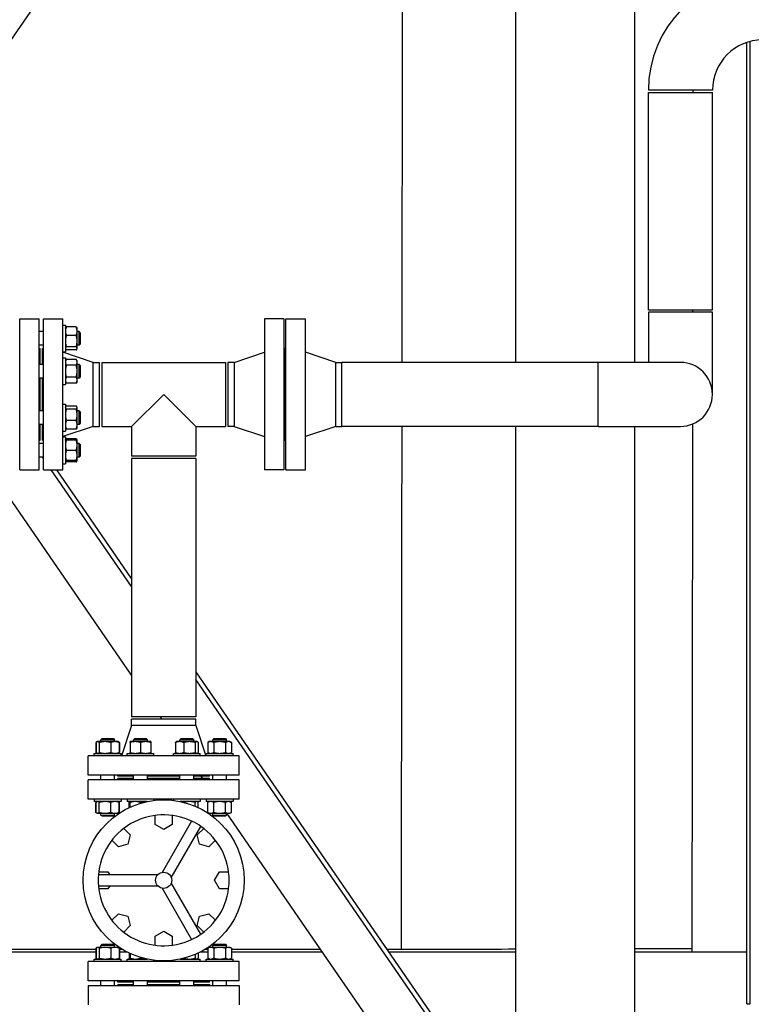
# Model space of a CAD drawing. Header units: inches. Extents: x 24 to 1128, y -94 to 748.
# Tile 11 of 256: x 177 to 217, y 157 to 211. Entities that reach past the tile are written whole.
import ezdxf

# ---------------------------------------------------------------- set-up
doc = ezdxf.new("R2010")
doc.units = ezdxf.units.IN
doc.header["$LTSCALE"] = 32
doc.header["$MEASUREMENT"] = 0
doc.layers.add('Dimension (ANSI)', color=7, linetype='Continuous', lineweight=25)
doc.layers.add('Visible (ANSI)', color=7, linetype='Continuous', lineweight=30)
doc.styles.add('Note Text (ANSI)', font='tahoma.ttf')
doc.dimstyles.new('Architectural (ANSI)', dxfattribs={"dimscale": 32, "dimtxt": 0.125, "dimasz": 0.098425, "dimexe": 0.125, "dimexo": 0.0625, "dimgap": 0.031496, "dimtad": 0, "dimtih": 1, "dimtoh": 1, "dimdec": 4, "dimrnd": 1e-08, "dimzin": 3, "dimdsep": 46, "dimlunit": 4, "dimtxsty": 'Note Text (ANSI)', "dimcen": 0.09, "dimdle": 0.393701, "dimclrd": 256, "dimclre": 256, "dimclrt": 256, "dimadec": 0, "dimazin": 3, "dimtfac": 0.96, "dimtofl": 0, "dimtmove": 0, "dimatfit": 3, "dimfxl": 1, "dimfrac": 2, "dimtolj": 1, "dimtzin": 12, "dimlwd": -1, "dimlwe": -1, "dimarcsym": 0})

# ---------------------------------------------------------------- blocks, each defined once
blk = doc.blocks.new('*D14')
at = {"layer": 'Defpoints', "color": 0, "transparency": 16777216}
for p in [(140.234, 417.109), (59.604, 127.539), (233.983, 127.539)]:
    blk.add_point(p, dxfattribs=at)
at = {"layer": 'Dimension (ANSI)', "transparency": 16777216}
for p, q in [((138.234, 417.109), (55.604, 417.109)), ((59.604, 413.959), (59.604, 254.102)), ((59.604, 130.689), (59.604, 247.035)), ((231.983, 127.539), (55.604, 127.539))]:
    blk.add_line(p, q, dxfattribs=at)
for points in [[(59.079, 413.959), (60.129, 413.959), (59.604, 417.109)], [(59.079, 130.689), (60.129, 130.689), (59.604, 127.539)]]:
    blk.add_solid(points, dxfattribs=at)
at = {"layer": 'Dimension (ANSI)', "transparency": 16777216, "insert": (46.299, 253.094), "char_height": 4, "attachment_point": 1, "style": 'Note Text (ANSI)'}
blk.add_mtext('\\A1;24\'-1 9/16"', dxfattribs=at)

msp = doc.modelspace()

# ---------------------------------------------------------------- linework, layer by layer
at = {"layer": 'Visible (ANSI)'}
for p, q in [((204.23402, 191.80762), (204.23402, 283.93862)), ((210.73402, 191.80762), (210.73402, 283.93862)), ((172.54756, 203.48262), (203.33222, 248.18005)), ((216.85802, 156.75112), (216.85802, 209.29571)), ((217.04552, 156.75112), (217.04552, 209.3513)), ((214.98302, 206.68862), (211.48302, 206.68862)), ((211.48302, 194.68262), (211.48302, 206.56362)), ((211.48302, 206.56362), (214.98302, 206.56362)), ((214.98302, 194.68262), (214.98302, 206.56362)), ((211.48302, 194.68262), (214.98302, 194.68262)), ((214.98302, 194.55762), (211.48302, 194.55762)), ((211.48302, 194.55762), (211.48302, 191.80762)), ((214.98302, 190.05762), (214.98302, 194.55762)), ((177.11802, 194.18262), (178.17802, 194.18262)), ((177.11802, 185.93262), (177.11802, 194.18262)), ((178.17802, 185.93262), (178.17802, 194.18262)), ((178.42302, 194.18262), (179.48302, 194.18262)), ((178.42302, 185.93262), (178.42302, 194.18262)), ((179.48302, 185.93262), (179.48302, 194.18262)), ((179.48302, 193.85017), (179.61702, 193.85017)), ((179.61702, 193.85017), (179.61702, 192.38117)), ((191.55302, 194.18262), (190.49302, 194.18262)), ((190.49302, 194.18262), (190.49302, 185.93262)), ((191.55302, 194.18262), (191.55302, 185.93262)), ((191.67302, 194.18262), (192.73302, 194.18262)), ((191.67302, 185.93262), (191.67302, 194.18262)), ((192.73302, 185.93262), (192.73302, 194.18262)), ((178.42302, 193.49067), (178.17802, 193.49067)), ((179.61702, 193.67817), (179.62848, 193.69801)), ((180.20778, 193.74305), (179.66726, 193.74305)), ((180.20778, 193.28377), (179.66726, 193.28377)), ((180.25802, 193.67817), (180.24656, 193.69801)), ((180.25802, 193.51341), (180.25802, 193.67817)), ((180.25802, 192.97008), (180.25802, 193.51341)), ((180.36302, 193.49067), (180.25802, 193.49067)), ((180.42552, 193.42817), (180.36302, 193.49067)), ((180.36302, 192.74067), (180.36302, 193.49067)), ((180.42552, 193.42817), (180.42552, 192.80317)), ((178.42302, 192.74067), (178.17802, 192.74067)), ((180.25802, 192.57233), (180.25802, 192.97008)), ((180.36302, 192.74067), (180.25802, 192.74067)), ((180.42552, 192.80317), (180.36302, 192.74067)), ((178.17802, 192.55762), (178.23802, 192.55762)), ((178.23802, 191.69931), (178.23802, 192.55762)), ((178.36302, 192.55762), (178.42302, 192.55762)), ((178.36302, 191.69931), (178.36302, 192.55762)), ((179.48302, 192.38117), (179.61702, 192.38117)), ((181.14302, 191.80762), (179.48302, 192.36762)), ((179.61702, 192.55317), (179.62848, 192.53332)), ((180.20778, 192.65639), (179.66726, 192.65639)), ((180.20778, 192.48828), (179.66726, 192.48828)), ((180.25802, 192.55317), (180.24656, 192.53332)), ((180.25802, 192.55317), (180.25802, 192.57233)), ((188.83302, 191.80762), (190.49302, 192.36762)), ((191.61302, 192.55762), (191.55302, 192.55762)), ((191.61302, 192.55762), (191.67302, 192.55762)), ((191.61302, 187.55762), (191.61302, 192.55762)), ((191.61302, 192.55762), (191.61302, 187.55762)), ((194.39302, 191.80762), (192.73302, 192.36762)), ((178.42302, 191.69931), (178.17802, 191.69931)), ((179.48302, 192.05881), (179.61702, 192.05881)), ((179.61702, 192.05881), (179.61702, 190.58981)), ((179.61702, 191.88681), (179.66726, 191.97383)), ((180.20778, 191.97383), (179.66726, 191.97383)), ((180.20778, 191.64907), (179.66726, 191.64907)), ((180.25802, 191.88681), (180.20778, 191.97383)), ((180.25802, 191.81145), (180.25802, 191.88681)), ((180.25802, 191.32431), (180.25802, 191.81145)), ((180.36302, 191.69931), (180.25802, 191.69931)), ((180.42552, 191.63681), (180.36302, 191.69931)), ((180.36302, 190.94931), (180.36302, 191.69931)), ((180.42552, 191.63681), (180.42552, 191.01181)), ((181.14302, 191.80762), (181.48302, 191.80762)), ((181.14302, 188.30762), (181.14302, 191.80762)), ((181.48302, 188.30762), (181.48302, 191.80762)), ((181.60802, 191.80762), (188.36802, 191.80762)), ((181.60802, 191.80762), (181.60802, 188.30762)), ((188.36802, 191.80762), (188.36802, 188.30762)), ((188.83302, 191.80762), (188.49302, 191.80762)), ((188.49302, 191.80762), (188.49302, 188.30762)), ((188.83302, 191.80762), (188.83302, 188.30762)), ((194.39302, 191.80762), (194.73302, 191.80762)), ((194.39302, 188.30762), (194.39302, 191.80762)), ((194.73302, 188.30762), (194.73302, 191.80762)), ((208.73302, 191.80762), (194.73302, 191.80762)), ((194.73302, 188.30762), (194.73302, 191.80762)), ((208.73302, 188.30762), (208.73302, 191.80762)), ((213.23302, 191.80762), (208.73302, 191.80762)), ((208.73302, 188.30762), (208.73302, 191.80762)), ((180.25802, 190.83717), (180.25802, 191.32431)), ((178.42302, 190.94931), (178.17802, 190.94931)), ((178.23802, 189.16594), (178.23802, 190.94931)), ((178.36302, 189.16594), (178.36302, 190.94931)), ((179.48302, 190.58981), (179.61702, 190.58981)), ((179.61702, 190.76181), (179.66726, 190.67479)), ((180.20778, 190.99955), (179.66726, 190.99955)), ((180.20778, 190.67479), (179.66726, 190.67479)), ((180.25802, 190.76181), (180.20778, 190.67479)), ((180.36302, 190.94931), (180.25802, 190.94931)), ((180.25802, 190.76181), (180.25802, 190.83717)), ((180.42552, 191.01181), (180.36302, 190.94931)), ((184.98802, 190.05762), (183.23802, 188.30762)), ((186.73802, 188.30762), (184.98802, 190.05762)), ((179.48302, 189.52544), (179.61702, 189.52544)), ((179.61702, 189.52544), (179.61702, 188.05644)), ((178.42302, 189.16594), (178.17802, 189.16594)), ((179.61702, 189.35344), (179.62848, 189.37329)), ((180.20778, 189.41833), (179.66726, 189.41833)), ((180.20778, 189.25022), (179.66726, 189.25022)), ((180.25802, 189.35344), (180.24656, 189.37329)), ((180.25802, 189.33428), (180.25802, 189.35344)), ((180.25802, 188.93653), (180.25802, 189.33428)), ((180.36302, 189.16594), (180.25802, 189.16594)), ((180.25802, 188.39319), (180.25802, 188.93653)), ((180.42552, 189.10344), (180.36302, 189.16594)), ((180.36302, 188.41594), (180.36302, 189.16594)), ((180.42552, 189.10344), (180.42552, 188.47844)), ((178.42302, 188.41594), (178.17802, 188.41594)), ((178.23802, 187.55762), (178.23802, 188.41594)), ((178.36302, 187.55762), (178.36302, 188.41594)), ((180.20778, 188.62283), (179.66726, 188.62283)), ((180.36302, 188.41594), (180.25802, 188.41594)), ((180.25802, 188.22844), (180.25802, 188.39319)), ((180.42552, 188.47844), (180.36302, 188.41594)), ((181.14302, 188.30762), (179.48302, 187.74762)), ((179.48302, 188.05644), (179.61702, 188.05644)), ((179.61702, 188.22844), (179.62848, 188.2086)), ((180.20778, 188.16356), (179.66726, 188.16356)), ((180.25802, 188.22844), (180.24656, 188.2086)), ((181.14302, 188.30762), (181.48302, 188.30762)), ((181.60802, 188.30762), (183.23802, 188.30762)), ((183.23802, 188.30762), (183.23802, 186.67762)), ((186.73802, 188.30762), (186.73802, 186.67762)), ((186.73802, 188.30762), (188.36802, 188.30762)), ((188.83302, 188.30762), (188.49302, 188.30762)), ((188.83302, 188.30762), (190.49302, 187.74762)), ((194.39302, 188.30762), (192.73302, 187.74762)), ((194.39302, 188.30762), (194.73302, 188.30762)), ((208.73302, 188.30762), (194.73302, 188.30762)), ((204.23402, 130.00112), (204.23402, 188.30762)), ((208.73302, 188.30762), (213.23302, 188.30762)), ((210.73402, 130.00112), (210.73402, 188.30762)), ((183.23802, 174.70878), (174.21744, 187.80611)), ((178.17802, 187.55762), (178.23802, 187.55762)), ((178.42302, 187.37458), (178.17802, 187.37458)), ((178.36302, 187.55762), (178.42302, 187.55762)), ((179.48302, 187.73408), (179.61702, 187.73408)), ((179.61702, 187.73408), (179.61702, 186.26508)), ((179.61702, 187.56208), (179.62848, 187.58193)), ((180.20778, 187.62697), (179.66726, 187.62697)), ((180.20778, 187.56208), (179.66726, 187.56208)), ((180.25802, 187.56208), (180.24656, 187.58193)), ((180.25802, 187.28083), (180.25802, 187.56208)), ((180.36302, 187.37458), (180.25802, 187.37458)), ((180.42552, 187.31208), (180.36302, 187.37458)), ((180.36302, 186.62458), (180.36302, 187.37458)), ((180.42552, 187.31208), (180.42552, 186.68708)), ((191.61302, 187.55762), (191.55302, 187.55762)), ((191.61302, 187.55762), (191.67302, 187.55762)), ((180.20778, 186.99958), (179.66726, 186.99958)), ((180.25802, 186.71833), (180.25802, 187.28083)), ((178.42302, 186.62458), (178.17802, 186.62458)), ((178.42302, 186.54808), (178.37033, 186.62458)), ((179.48302, 186.26508), (179.61702, 186.26508)), ((179.61702, 186.43708), (179.62848, 186.41724)), ((180.20778, 186.43708), (179.66726, 186.43708)), ((180.20778, 186.3722), (179.66726, 186.3722)), ((180.25802, 186.43708), (180.24656, 186.41724)), ((180.25802, 186.43708), (180.25802, 186.71833)), ((180.36302, 186.62458), (180.25802, 186.62458)), ((180.42552, 186.68708), (180.36302, 186.62458)), ((186.73802, 186.67762), (183.23802, 186.67762)), ((183.23802, 186.55262), (183.23802, 172.42762)), ((186.73802, 186.55262), (183.23802, 186.55262)), ((186.73802, 186.55262), (186.73802, 172.42762)), ((177.11802, 185.93262), (178.17802, 185.93262)), ((178.42302, 185.93262), (179.48302, 185.93262)), ((183.23802, 179.55699), (178.8469, 185.93262)), ((183.23802, 179.99774), (179.15046, 185.93262)), ((191.55302, 185.93262), (190.49302, 185.93262)), ((191.67302, 185.93262), (192.73302, 185.93262)), ((204.23402, 149.51284), (186.73802, 174.91596)), ((204.23402, 149.0721), (186.73802, 174.47521)), ((186.73802, 172.42762), (183.23802, 172.42762)), ((183.23802, 171.96262), (183.23802, 172.30262)), ((186.73802, 172.30262), (183.23802, 172.30262)), ((184.89522, 172.30262), (184.80913, 172.42762)), ((186.73802, 171.96262), (186.73802, 172.30262)), ((183.23802, 171.96262), (182.67802, 170.30262)), ((186.73802, 171.96262), (183.23802, 171.96262)), ((186.73802, 171.96262), (187.29802, 170.30262)), ((181.61748, 171.24512), (181.55498, 171.18262)), ((182.30498, 171.18262), (181.55498, 171.18262)), ((181.55498, 171.07762), (181.55498, 171.18262)), ((181.61748, 171.24512), (182.24248, 171.24512)), ((182.24248, 171.24512), (182.30498, 171.18262)), ((182.30498, 171.07762), (182.30498, 171.18262)), ((183.40884, 171.24512), (183.34634, 171.18262)), ((184.09634, 171.18262), (183.34634, 171.18262)), ((183.34634, 171.07762), (183.34634, 171.18262)), ((183.40884, 171.24512), (184.03384, 171.24512)), ((184.03384, 171.24512), (184.09634, 171.18262)), ((184.09634, 171.07762), (184.09634, 171.18262)), ((185.9422, 171.24512), (185.8797, 171.18262)), ((186.6297, 171.18262), (185.8797, 171.18262)), ((185.8797, 171.07762), (185.8797, 171.18262)), ((185.9422, 171.24512), (186.5672, 171.24512)), ((186.5672, 171.24512), (186.6297, 171.18262)), ((186.6297, 171.07762), (186.6297, 171.18262)), ((187.73356, 171.24512), (187.67106, 171.18262)), ((188.42106, 171.18262), (187.67106, 171.18262)), ((187.67106, 171.07762), (187.67106, 171.18262)), ((187.73356, 171.24512), (188.35856, 171.24512)), ((188.35856, 171.24512), (188.42106, 171.18262)), ((188.42106, 171.07762), (188.42106, 171.18262)), ((181.34764, 171.06617), (181.28046, 171.02738)), ((181.28046, 171.02738), (181.28046, 170.48687)), ((181.30259, 171.02738), (181.30259, 170.48687)), ((181.36748, 171.07762), (181.34764, 171.06617)), ((181.38664, 171.07762), (181.36748, 171.07762)), ((181.78439, 171.07762), (181.38664, 171.07762)), ((181.4707, 171.02738), (181.4707, 170.48687)), ((182.32773, 171.07762), (181.78439, 171.07762)), ((182.09809, 171.02738), (182.09809, 170.48687)), ((182.49248, 171.07762), (182.32773, 171.07762)), ((182.49248, 171.07762), (182.51232, 171.06617)), ((182.51232, 171.06617), (182.5795, 171.02738)), ((182.55737, 171.02738), (182.55737, 170.48687)), ((182.5795, 171.02738), (182.5795, 170.48687)), ((183.44009, 171.07762), (183.15884, 171.07762)), ((183.15884, 171.02738), (183.15884, 170.48687)), ((184.00259, 171.07762), (183.44009, 171.07762)), ((183.72134, 171.02738), (183.72134, 170.48687)), ((184.28384, 171.07762), (184.00259, 171.07762)), ((184.28384, 171.02738), (184.28384, 170.48687)), ((185.62731, 171.02738), (185.62731, 170.48687)), ((185.6922, 171.07762), (185.67236, 171.06617)), ((185.85695, 171.07762), (185.6922, 171.07762)), ((186.40029, 171.07762), (185.85695, 171.07762)), ((186.08659, 171.02738), (186.08659, 170.48687)), ((186.79803, 171.07762), (186.40029, 171.07762)), ((186.71398, 171.02738), (186.71398, 170.48687)), ((186.8172, 171.07762), (186.79803, 171.07762)), ((186.8172, 171.07762), (186.83704, 171.06617)), ((186.88209, 171.02738), (186.88209, 170.48687)), ((187.48356, 171.07762), (187.39654, 171.02738)), ((187.39654, 171.02738), (187.39654, 170.48687)), ((187.55892, 171.07762), (187.48356, 171.07762)), ((188.04606, 171.07762), (187.55892, 171.07762)), ((187.7213, 171.02738), (187.7213, 170.48687)), ((188.5332, 171.07762), (188.04606, 171.07762)), ((188.37082, 171.02738), (188.37082, 170.48687)), ((188.60856, 171.07762), (188.5332, 171.07762)), ((188.60856, 171.07762), (188.69558, 171.02738)), ((188.69558, 171.02738), (188.69558, 170.48687)), ((180.86302, 169.24262), (180.86302, 170.30262)), ((189.11302, 170.30262), (180.86302, 170.30262)), ((181.19548, 170.30262), (181.19548, 170.43662)), ((181.19548, 170.43662), (182.66448, 170.43662)), ((181.34764, 170.44808), (181.28046, 170.48687)), ((181.36748, 170.43662), (181.34764, 170.44808)), ((182.49248, 170.43662), (182.51232, 170.44808)), ((182.51232, 170.44808), (182.5795, 170.48687)), ((182.66448, 170.30262), (182.66448, 170.43662)), ((182.98684, 170.30262), (182.98684, 170.43662)), ((182.98684, 170.43662), (184.45584, 170.43662)), ((184.45584, 170.30262), (184.45584, 170.43662)), ((185.5202, 170.30262), (185.5202, 170.43662)), ((185.5202, 170.43662), (186.9892, 170.43662)), ((185.6922, 170.43662), (185.67236, 170.44808)), ((186.8172, 170.43662), (186.83704, 170.44808)), ((186.9892, 170.30262), (186.9892, 170.43662)), ((187.31156, 170.30262), (187.31156, 170.43662)), ((187.31156, 170.43662), (188.78056, 170.43662)), ((187.48356, 170.43662), (187.39654, 170.48687)), ((188.60856, 170.43662), (188.69558, 170.48687)), ((188.78056, 170.30262), (188.78056, 170.43662)), ((189.11302, 169.24262), (189.11302, 170.30262)), ((189.11302, 169.24262), (180.86302, 169.24262)), ((180.86302, 167.93762), (180.86302, 168.99762)), ((189.11302, 168.99762), (180.86302, 168.99762)), ((181.55498, 168.99762), (181.55498, 169.24262)), ((182.30498, 168.99762), (182.30498, 169.24262)), ((182.48802, 169.18262), (182.48802, 169.24262)), ((183.34634, 169.18262), (182.48802, 169.18262)), ((182.48802, 168.99762), (182.48802, 169.05762)), ((183.34634, 169.05762), (182.48802, 169.05762)), ((183.34634, 168.99762), (183.34634, 169.24262)), ((184.09634, 168.99762), (184.09634, 169.24262)), ((185.8797, 169.18262), (184.09634, 169.18262)), ((185.8797, 169.05762), (184.09634, 169.05762)), ((185.8797, 168.99762), (185.8797, 169.24262)), ((186.6297, 168.99762), (186.6297, 169.24262)), ((187.48802, 169.18262), (186.6297, 169.18262)), ((187.48802, 169.05762), (186.6297, 169.05762)), ((187.13016, 169.05762), (187.04407, 169.18262)), ((187.48802, 169.18262), (187.48802, 169.24262)), ((187.48802, 168.99762), (187.48802, 169.05762)), ((187.67106, 168.99762), (187.67106, 169.24262)), ((188.42106, 168.99762), (188.42106, 169.24262)), ((189.11302, 167.93762), (189.11302, 168.99762)), ((189.11302, 167.93762), (180.86302, 167.93762)), ((181.19548, 167.93762), (181.19548, 167.80362)), ((182.66448, 167.93762), (182.66448, 167.80362)), ((182.98684, 167.93762), (182.98684, 167.80362)), ((184.45584, 167.93762), (184.45584, 167.86532)), ((185.5202, 167.93762), (185.5202, 167.86532)), ((186.9892, 167.93762), (186.9892, 167.80362)), ((187.31156, 167.93762), (187.31156, 167.80362)), ((188.78056, 167.93762), (188.78056, 167.80362)), ((182.66448, 167.80362), (181.19548, 167.80362)), ((181.34764, 167.79217), (181.28046, 167.75338)), ((181.28046, 167.21287), (181.28046, 167.75338)), ((181.30259, 167.21287), (181.30259, 167.75338)), ((181.36748, 167.80362), (181.34764, 167.79217)), ((181.4707, 167.21287), (181.4707, 167.75338)), ((182.09809, 167.21287), (182.09809, 167.75338)), ((182.49248, 167.80362), (182.51232, 167.79217)), ((182.51232, 167.79217), (182.5795, 167.75338)), ((182.55737, 167.21287), (182.55737, 167.75338)), ((182.5795, 167.21287), (182.5795, 167.75338)), ((184.08338, 167.80362), (182.98684, 167.80362)), ((183.09395, 167.46909), (183.09395, 167.75338)), ((183.15884, 167.80362), (183.13899, 167.79217)), ((183.15884, 167.49939), (183.15884, 167.75338)), ((183.72134, 167.71135), (183.72134, 167.75338)), ((186.9892, 167.80362), (185.89265, 167.80362)), ((186.71398, 167.54498), (186.71398, 167.75338)), ((186.8172, 167.80362), (186.83704, 167.79217)), ((186.88209, 167.46909), (186.88209, 167.75338)), ((188.78056, 167.80362), (187.31156, 167.80362)), ((187.48356, 167.80362), (187.39654, 167.75338)), ((187.39654, 167.21287), (187.39654, 167.75338)), ((187.7213, 167.21287), (187.7213, 167.75338)), ((188.37082, 167.21287), (188.37082, 167.75338)), ((188.60856, 167.80362), (188.69558, 167.75338)), ((188.69558, 167.21287), (188.69558, 167.75338)), ((181.34764, 167.17408), (181.28046, 167.21287)), ((181.36748, 167.16262), (181.34764, 167.17408)), ((181.36748, 167.16262), (181.38664, 167.16262)), ((181.38664, 167.16262), (181.78439, 167.16262)), ((181.55498, 167.05762), (181.55498, 167.16262)), ((181.61748, 166.99512), (181.55498, 167.05762)), ((181.55498, 167.05762), (182.30498, 167.05762)), ((182.24248, 166.99512), (181.61748, 166.99512)), ((181.78439, 167.16262), (182.32773, 167.16262)), ((182.24248, 166.99512), (182.30498, 167.05762)), ((182.30498, 167.05762), (182.30498, 167.16262)), ((182.32773, 167.16262), (182.49248, 167.16262)), ((182.49248, 167.16262), (182.51232, 167.17408)), ((182.51232, 167.17408), (182.5795, 167.21287)), ((184.53076, 166.54362), (184.53076, 167.04724)), ((185.44528, 167.04724), (185.44528, 166.54362)), ((187.48356, 167.16262), (187.39654, 167.21287)), ((187.48356, 167.16262), (187.55892, 167.16262)), ((187.55892, 167.16262), (188.04606, 167.16262)), ((187.67106, 167.05762), (187.67106, 167.16262)), ((187.73356, 166.99512), (187.67106, 167.05762)), ((187.67106, 167.05762), (188.42106, 167.05762)), ((188.35856, 166.99512), (187.73356, 166.99512)), ((188.04606, 167.16262), (188.5332, 167.16262)), ((188.35856, 166.99512), (188.42106, 167.05762)), ((188.42106, 167.05762), (188.42106, 167.16262)), ((204.23402, 144.22388), (188.43531, 167.16262)), ((188.5332, 167.16262), (188.60856, 167.16262)), ((188.60856, 167.16262), (188.69558, 167.21287)), ((182.80139, 166.33092), (183.1575, 165.9748)), ((184.98802, 166.27962), (184.53076, 166.54362)), ((186.51744, 166.73332), (184.89796, 163.92831)), ((185.44528, 166.54362), (184.98802, 166.27962)), ((185.40603, 163.63498), (187.02551, 166.43999)), ((186.81853, 165.9748), (187.17465, 166.33092)), ((183.1575, 165.9748), (183.02085, 165.4648)), ((186.95519, 165.4648), (186.81853, 165.9748)), ((182.51084, 165.32814), (182.15473, 165.68425)), ((183.02085, 165.4648), (182.51084, 165.32814)), ((187.4652, 165.32814), (186.95519, 165.4648)), ((187.82131, 165.68425), (187.4652, 165.32814)), ((184.66006, 163.79096), (181.42111, 163.79096)), ((181.4384, 163.95489), (181.94202, 163.95489)), ((181.94202, 163.95489), (182.03666, 163.79096)), ((187.77002, 163.49762), (188.03402, 163.95489)), ((188.03402, 163.95489), (188.53764, 163.95489)), ((181.42111, 163.20429), (184.66006, 163.20429)), ((182.03666, 163.20429), (181.94202, 163.04036)), ((187.02551, 160.55526), (185.40603, 163.36027)), ((188.03402, 163.04036), (187.77002, 163.49762)), ((181.94202, 163.04036), (181.4384, 163.04036)), ((184.89796, 163.06694), (186.51744, 160.26193)), ((188.53764, 163.04036), (188.03402, 163.04036)), ((182.15473, 161.311), (182.51084, 161.66711)), ((182.51084, 161.66711), (183.02085, 161.53045)), ((183.02085, 161.53045), (183.1575, 161.02044)), ((186.81853, 161.02044), (186.95519, 161.53045)), ((186.95519, 161.53045), (187.4652, 161.66711)), ((187.4652, 161.66711), (187.82131, 161.311)), ((183.1575, 161.02044), (182.80139, 160.66433)), ((187.17465, 160.66433), (186.81853, 161.02044)), ((184.53076, 160.45162), (184.98802, 160.71562)), ((184.53076, 159.94801), (184.53076, 160.45162)), ((184.98802, 160.71562), (185.44528, 160.45162)), ((185.44528, 160.45162), (185.44528, 159.94801)), ((181.61748, 160.00012), (181.55498, 159.93762)), ((182.30498, 159.93762), (181.55498, 159.93762)), ((181.55498, 159.83262), (181.55498, 159.93762)), ((181.61748, 160.00012), (182.24248, 160.00012)), ((182.24248, 160.00012), (182.30498, 159.93762)), ((182.30498, 159.83262), (182.30498, 159.93762)), ((187.73356, 160.00012), (187.67106, 159.93762)), ((188.42106, 159.93762), (187.67106, 159.93762)), ((187.67106, 159.83262), (187.67106, 159.93762)), ((187.73356, 160.00012), (188.35856, 160.00012)), ((188.35856, 160.00012), (188.42106, 159.93762)), ((188.42106, 159.83262), (188.42106, 159.93762)), ((181.28046, 159.71012), (173.26327, 159.71012)), ((181.28046, 159.56362), (173.26327, 159.56362)), ((181.34764, 159.82117), (181.28046, 159.78238)), ((181.28046, 159.78238), (181.28046, 159.24187)), ((181.30259, 159.78238), (181.30259, 159.24187)), ((181.36748, 159.83262), (181.34764, 159.82117)), ((181.38664, 159.83262), (181.36748, 159.83262)), ((181.78439, 159.83262), (181.38664, 159.83262)), ((181.4707, 159.78238), (181.4707, 159.24187)), ((182.32773, 159.83262), (181.78439, 159.83262)), ((182.09809, 159.78238), (182.09809, 159.24187)), ((182.49248, 159.83262), (182.32773, 159.83262)), ((182.49248, 159.83262), (182.51232, 159.82117)), ((182.51232, 159.82117), (182.5795, 159.78238)), ((182.55737, 159.78238), (182.55737, 159.24187)), ((182.5795, 159.78238), (182.5795, 159.24187)), ((182.74865, 159.71012), (182.5795, 159.71012)), ((183.01732, 159.56362), (182.5795, 159.56362)), ((183.09395, 159.52616), (183.09395, 159.24187)), ((183.15884, 159.49586), (183.15884, 159.24187)), ((186.71398, 159.45027), (186.71398, 159.24187)), ((186.88209, 159.52616), (186.88209, 159.24187)), ((187.39654, 159.56362), (186.95872, 159.56362)), ((187.39654, 159.71012), (187.22739, 159.71012)), ((187.48356, 159.83262), (187.39654, 159.78238)), ((187.39654, 159.78238), (187.39654, 159.24187)), ((187.55892, 159.83262), (187.48356, 159.83262)), ((188.04606, 159.83262), (187.55892, 159.83262)), ((187.7213, 159.78238), (187.7213, 159.24187)), ((188.5332, 159.83262), (188.04606, 159.83262)), ((188.37082, 159.78238), (188.37082, 159.24187)), ((188.60856, 159.83262), (188.5332, 159.83262)), ((188.60856, 159.83262), (188.69558, 159.78238)), ((188.69558, 159.78238), (188.69558, 159.24187)), ((193.56811, 159.71012), (188.69558, 159.71012)), ((193.66901, 159.56362), (188.69558, 159.56362)), ((197.98302, 159.71012), (197.21081, 159.71012)), ((204.23402, 159.56362), (197.3117, 159.56362)), ((213.85802, 159.56362), (210.73402, 159.56362)), ((213.85802, 159.75112), (213.85802, 159.56362)), ((216.85802, 159.56362), (213.85802, 159.56362)), ((180.86302, 157.99762), (180.86302, 159.05762)), ((189.11302, 159.05762), (180.86302, 159.05762)), ((181.19548, 159.05762), (181.19548, 159.19162)), ((181.19548, 159.19162), (182.66448, 159.19162)), ((181.34764, 159.20308), (181.28046, 159.24187)), ((181.36748, 159.19162), (181.34764, 159.20308)), ((182.49248, 159.19162), (182.51232, 159.20308)), ((182.51232, 159.20308), (182.5795, 159.24187)), ((182.66448, 159.05762), (182.66448, 159.19162)), ((182.98684, 159.05762), (182.98684, 159.19162)), ((182.98684, 159.19162), (184.08338, 159.19162)), ((183.15884, 159.19162), (183.13899, 159.20308)), ((183.72134, 159.2839), (183.72134, 159.24187)), ((184.45584, 159.05762), (184.45584, 159.12993)), ((185.5202, 159.05762), (185.5202, 159.12993)), ((185.89265, 159.19162), (186.9892, 159.19162)), ((186.8172, 159.19162), (186.83704, 159.20308)), ((186.9892, 159.05762), (186.9892, 159.19162)), ((187.31156, 159.05762), (187.31156, 159.19162)), ((187.31156, 159.19162), (188.78056, 159.19162)), ((187.48356, 159.19162), (187.39654, 159.24187)), ((188.60856, 159.19162), (188.69558, 159.24187)), ((188.78056, 159.05762), (188.78056, 159.19162)), ((189.11302, 157.99762), (189.11302, 159.05762)), ((189.11302, 157.99762), (180.86302, 157.99762)), ((180.86302, 157.74762), (180.86302, 156.68762)), ((180.86302, 157.74762), (189.11302, 157.74762)), ((181.55498, 157.74762), (181.55498, 157.99762)), ((182.30498, 157.74762), (182.30498, 157.99762)), ((182.48802, 157.93762), (182.48802, 157.99762)), ((183.34634, 157.93762), (182.48802, 157.93762)), ((182.48802, 157.80762), (182.48802, 157.74762)), ((182.48802, 157.80762), (183.34634, 157.80762)), ((183.34634, 157.74762), (183.34634, 157.99762)), ((184.09634, 157.74762), (184.09634, 157.99762)), ((185.8797, 157.93762), (184.09634, 157.93762)), ((184.09634, 157.80762), (185.8797, 157.80762)), ((185.8797, 157.74762), (185.8797, 157.99762)), ((186.6297, 157.74762), (186.6297, 157.99762)), ((187.48802, 157.93762), (186.6297, 157.93762)), ((186.6297, 157.80762), (187.48802, 157.80762)), ((187.48802, 157.93762), (187.48802, 157.99762)), ((187.48802, 157.80762), (187.48802, 157.74762)), ((187.67106, 157.74762), (187.67106, 157.99762)), ((188.42106, 157.74762), (188.42106, 157.99762)), ((189.11302, 157.74762), (189.11302, 156.68762)), ((216.85802, 156.75112), (217.04552, 156.75112))]:
    msp.add_line(p, q, dxfattribs=at)
for radius in [4.4, 0.44]:
    msp.add_circle((184.98802, 163.49762), radius, dxfattribs=at)
for centre, radius, start, end in [((217.73302, 206.68862), 6.25, 90, 180), ((217.73302, 206.68862), 2.75, 90, 180), ((213.23302, 190.05762), 1.75, 270, 90), ((184.98802, 163.49762), 3.57895, 64.701279, 175.298721), ((184.98802, 163.49762), 3.57895, 55.298721, 64.701279), ((184.98802, 163.49762), 3.57895, 304.701279, 55.298721), ((184.98802, 163.49762), 3.57895, 175.298721, 184.701279), ((184.98802, 163.49762), 3.57895, 184.701279, 295.298721), ((184.98802, 163.49762), 3.57895, 295.298721, 304.701279)]:
    msp.add_arc(centre, radius, start, end, dxfattribs=at)
for points, knots in [([(198.02242, 191.80762), (198.03105, 199.41747), (198.03901, 207.02731), (198.05386, 223.28421), (198.06068, 231.92868), (198.06663, 240.53475)], [-199.312083, -199.312083, -199.312083, -199.312083, -141.08131342, -141.08131342, -74.91370862, -74.91370862, -74.91370862, -74.91370862]), ([(213.89431, 188.43748), (213.88302, 178.8819), (213.87069, 169.32633), (213.85804, 159.76422), (213.85803, 159.75767), (213.85802, 159.75112)], [202.66156825, 202.66156825, 202.66156825, 202.66156825, 273.96893488, 273.96893488, 274.01777805, 274.01777805, 274.01777805, 274.01777805]), ([(197.98302, 159.71012), (197.98303, 159.71674), (197.98304, 159.72337), (197.99535, 169.25587), (198.00736, 178.78175), (198.0184, 188.30762)], [-281.18251115, -281.18251115, -281.18251115, -281.18251115, -281.13181495, -281.13181495, -208.23945722, -208.23945722, -208.23945722, -208.23945722])]:
    msp.add_open_spline(points, degree=3, knots=knots, dxfattribs=at)
for points in [[(213.91445, 206.68862), (213.91441, 206.64696), (213.91437, 206.60529), (213.91433, 206.56362)], [(213.90154, 194.68262), (213.90149, 194.64096), (213.90144, 194.59929), (213.9014, 194.55762)], [(204.23402, 159.72588), (202.15035, 159.72052), (200.06669, 159.71524), (197.98302, 159.71012)], [(213.85802, 159.75112), (212.81669, 159.74837), (211.77535, 159.74561), (210.73402, 159.74286)]]:
    msp.add_open_spline(points, degree=3, dxfattribs=at)
for points, weights in [([(179.66726, 193.74305), (179.61702, 193.61999), (179.61702, 193.51341)], [1, 1.0379548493, 1]), ([(179.61702, 193.51341), (179.61702, 193.40684), (179.66726, 193.28377)], [1, 1.0379548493, 1]), ([(179.66726, 193.28377), (179.61702, 193.11567), (179.61702, 192.97008)], [1, 1.0379548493, 1]), ([(179.62848, 193.69801), (179.64077, 193.7193), (179.66726, 193.74305)], [1.01895290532, 1.01965956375, 1]), ([(180.25802, 193.51341), (180.25802, 193.61999), (180.20778, 193.74305)], [1, 1.0379548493, 1]), ([(180.20778, 193.74305), (180.23427, 193.7193), (180.24656, 193.69801)], [1, 1.01965956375, 1.01895290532]), ([(180.20778, 193.28377), (180.25802, 193.40684), (180.25802, 193.51341)], [1, 1.0379548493, 1]), ([(180.25802, 192.97008), (180.25802, 193.11567), (180.20778, 193.28377)], [1, 1.0379548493, 1]), ([(179.61702, 192.97008), (179.61702, 192.82449), (179.66726, 192.65639)], [1, 1.0379548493, 1]), ([(180.20778, 192.65639), (180.25802, 192.82449), (180.25802, 192.97008)], [1, 1.0379548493, 1]), ([(179.66726, 192.65639), (179.61702, 192.61134), (179.61702, 192.57233)], [1, 1.0379548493, 1]), ([(179.61702, 192.57233), (179.61702, 192.53332), (179.66726, 192.48828)], [1, 1.0379548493, 1]), ([(180.25802, 192.57233), (180.25802, 192.61134), (180.20778, 192.65639)], [1, 1.0379548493, 1]), ([(180.20778, 192.48828), (180.25802, 192.53332), (180.25802, 192.57233)], [1, 1.0379548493, 1]), ([(179.66726, 191.97383), (179.61702, 191.88681), (179.61702, 191.81145)], [1, 1.0379548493, 1]), ([(179.61702, 191.81145), (179.61702, 191.73609), (179.66726, 191.64907)], [1, 1.0379548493, 1]), ([(179.66726, 191.64907), (179.61702, 191.47503), (179.61702, 191.32431)], [1, 1.0379548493, 1]), ([(180.25802, 191.81145), (180.25802, 191.88681), (180.20778, 191.97383)], [1, 1.0379548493, 1]), ([(180.20778, 191.64907), (180.25802, 191.73609), (180.25802, 191.81145)], [1, 1.0379548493, 1]), ([(180.25802, 191.32431), (180.25802, 191.47503), (180.20778, 191.64907)], [1, 1.0379548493, 1]), ([(179.61702, 191.32431), (179.61702, 191.17359), (179.66726, 190.99955)], [1, 1.0379548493, 1]), ([(180.20778, 190.99955), (180.25802, 191.17359), (180.25802, 191.32431)], [1, 1.0379548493, 1]), ([(179.66726, 190.99955), (179.61702, 190.91253), (179.61702, 190.83717)], [1, 1.0379548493, 1]), ([(179.61702, 190.83717), (179.61702, 190.76181), (179.66726, 190.67479)], [1, 1.0379548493, 1]), ([(180.25802, 190.83717), (180.25802, 190.91253), (180.20778, 190.99955)], [1, 1.0379548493, 1]), ([(180.20778, 190.67479), (180.25802, 190.76181), (180.25802, 190.83717)], [1, 1.0379548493, 1]), ([(179.66726, 189.41833), (179.61702, 189.37329), (179.61702, 189.33428)], [1, 1.0379548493, 1]), ([(179.61702, 189.33428), (179.61702, 189.29527), (179.66726, 189.25022)], [1, 1.0379548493, 1]), ([(179.66726, 189.25022), (179.61702, 189.08211), (179.61702, 188.93653)], [1, 1.0379548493, 1]), ([(179.61702, 188.93653), (179.61702, 188.79094), (179.66726, 188.62283)], [1, 1.0379548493, 1]), ([(180.25802, 189.33428), (180.25802, 189.37329), (180.20778, 189.41833)], [1, 1.0379548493, 1]), ([(180.20778, 189.25022), (180.25802, 189.29527), (180.25802, 189.33428)], [1, 1.0379548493, 1]), ([(180.25802, 188.93653), (180.25802, 189.08211), (180.20778, 189.25022)], [1, 1.0379548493, 1]), ([(180.20778, 188.62283), (180.25802, 188.79094), (180.25802, 188.93653)], [1, 1.0379548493, 1]), ([(179.66726, 188.62283), (179.61702, 188.49977), (179.61702, 188.39319)], [1, 1.0379548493, 1]), ([(179.61702, 188.39319), (179.61702, 188.28662), (179.66726, 188.16356)], [1, 1.0379548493, 1]), ([(180.25802, 188.39319), (180.25802, 188.49977), (180.20778, 188.62283)], [1, 1.0379548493, 1]), ([(180.20778, 188.16356), (180.25802, 188.28662), (180.25802, 188.39319)], [1, 1.0379548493, 1]), ([(179.66726, 188.16356), (179.64077, 188.18731), (179.62848, 188.2086)], [1, 1.01965956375, 1.01895290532]), ([(180.24656, 188.2086), (180.23427, 188.18731), (180.20778, 188.16356)], [1.01895290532, 1.01965956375, 1]), ([(179.61702, 187.56208), (179.61702, 187.56208), (179.66726, 187.56208)], [1, 1.0379548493, 1]), ([(179.66726, 187.56208), (179.61702, 187.41136), (179.61702, 187.28083)], [1, 1.0379548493, 1]), ([(179.62848, 187.58193), (179.64077, 187.60322), (179.66726, 187.62697)], [1.01895290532, 1.01965956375, 1]), ([(179.66726, 187.62697), (179.65359, 187.59348), (179.64378, 187.56208)], [1, 1.01005189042, 1.01477953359]), ([(180.20778, 187.62697), (180.23427, 187.60322), (180.24656, 187.58193)], [1, 1.01965956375, 1.01895290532]), ([(180.23126, 187.56208), (180.22145, 187.59348), (180.20778, 187.62697)], [1.01477953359, 1.01005189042, 1]), ([(180.20778, 187.56208), (180.25802, 187.56208), (180.25802, 187.56208)], [1, 1.0379548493, 1]), ([(180.25802, 187.28083), (180.25802, 187.41136), (180.20778, 187.56208)], [1, 1.0379548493, 1]), ([(179.61702, 187.28083), (179.61702, 187.1503), (179.66726, 186.99958)], [1, 1.0379548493, 1]), ([(179.66726, 186.99958), (179.61702, 186.84886), (179.61702, 186.71833)], [1, 1.0379548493, 1]), ([(180.20778, 186.99958), (180.25802, 187.1503), (180.25802, 187.28083)], [1, 1.0379548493, 1]), ([(180.25802, 186.71833), (180.25802, 186.84886), (180.20778, 186.99958)], [1, 1.0379548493, 1]), ([(179.66726, 186.43708), (179.61702, 186.43708), (179.61702, 186.43708)], [1, 1.0379548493, 1]), ([(179.61702, 186.71833), (179.61702, 186.5878), (179.66726, 186.43708)], [1, 1.0379548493, 1]), ([(179.61982, 186.43708), (179.62863, 186.40683), (179.66726, 186.3722)], [1.01375847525, 1.02892942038, 1]), ([(180.20778, 186.43708), (180.25802, 186.5878), (180.25802, 186.71833)], [1, 1.0379548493, 1]), ([(180.25802, 186.43708), (180.25802, 186.43708), (180.20778, 186.43708)], [1, 1.0379548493, 1]), ([(180.20778, 186.3722), (180.24641, 186.40683), (180.25522, 186.43708)], [1, 1.02892942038, 1.01375847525]), ([(181.32634, 171.05087), (181.30414, 171.04106), (181.28046, 171.02738)], [1.01477953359, 1.01005189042, 1]), ([(181.38664, 171.07762), (181.34764, 171.07762), (181.30259, 171.02738)], [1, 1.0379548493, 1]), ([(181.4707, 171.02738), (181.42565, 171.07762), (181.38664, 171.07762)], [1, 1.0379548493, 1]), ([(181.78439, 171.07762), (181.63881, 171.07762), (181.4707, 171.02738)], [1, 1.0379548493, 1]), ([(182.09809, 171.02738), (181.92998, 171.07762), (181.78439, 171.07762)], [1, 1.0379548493, 1]), ([(182.32773, 171.07762), (182.22115, 171.07762), (182.09809, 171.02738)], [1, 1.0379548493, 1]), ([(182.55737, 171.02738), (182.4343, 171.07762), (182.32773, 171.07762)], [1, 1.0379548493, 1]), ([(182.51232, 171.06617), (182.53362, 171.05387), (182.55737, 171.02738)], [1.01895290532, 1.01965956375, 1]), ([(182.5795, 171.02738), (182.55581, 171.04106), (182.53362, 171.05087)], [1, 1.01005189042, 1.01477953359]), ([(183.15884, 171.02738), (183.15884, 171.07762), (183.15884, 171.07762)], [1, 1.0379548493, 1]), ([(183.44009, 171.07762), (183.30956, 171.07762), (183.15884, 171.02738)], [1, 1.0379548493, 1]), ([(183.72134, 171.02738), (183.57062, 171.07762), (183.44009, 171.07762)], [1, 1.0379548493, 1]), ([(184.00259, 171.07762), (183.87206, 171.07762), (183.72134, 171.02738)], [1, 1.0379548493, 1]), ([(184.28384, 171.02738), (184.13312, 171.07762), (184.00259, 171.07762)], [1, 1.0379548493, 1]), ([(184.28384, 171.07762), (184.28384, 171.07762), (184.28384, 171.02738)], [1, 1.0379548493, 1]), ([(185.85695, 171.07762), (185.75038, 171.07762), (185.62731, 171.02738)], [1, 1.0379548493, 1]), ([(185.62731, 171.02738), (185.65106, 171.05387), (185.67236, 171.06617)], [1, 1.01965956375, 1.01895290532]), ([(186.08659, 171.02738), (185.96353, 171.07762), (185.85695, 171.07762)], [1, 1.0379548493, 1]), ([(186.40029, 171.07762), (186.2547, 171.07762), (186.08659, 171.02738)], [1, 1.0379548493, 1]), ([(186.71398, 171.02738), (186.54587, 171.07762), (186.40029, 171.07762)], [1, 1.0379548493, 1]), ([(186.79803, 171.07762), (186.75903, 171.07762), (186.71398, 171.02738)], [1, 1.0379548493, 1]), ([(186.88209, 171.02738), (186.83704, 171.07762), (186.79803, 171.07762)], [1, 1.0379548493, 1]), ([(187.55892, 171.07762), (187.48356, 171.07762), (187.39654, 171.02738)], [1, 1.0379548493, 1]), ([(187.7213, 171.02738), (187.63428, 171.07762), (187.55892, 171.07762)], [1, 1.0379548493, 1]), ([(188.04606, 171.07762), (187.89534, 171.07762), (187.7213, 171.02738)], [1, 1.0379548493, 1]), ([(188.37082, 171.02738), (188.19678, 171.07762), (188.04606, 171.07762)], [1, 1.0379548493, 1]), ([(188.5332, 171.07762), (188.45784, 171.07762), (188.37082, 171.02738)], [1, 1.0379548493, 1]), ([(188.69558, 171.02738), (188.60856, 171.07762), (188.5332, 171.07762)], [1, 1.0379548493, 1]), ([(181.28046, 170.48687), (181.30414, 170.47319), (181.32634, 170.46338)], [1, 1.01005189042, 1.01477953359]), ([(181.30259, 170.48687), (181.34764, 170.43662), (181.38664, 170.43662)], [1, 1.0379548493, 1]), ([(181.38664, 170.43662), (181.42565, 170.43662), (181.4707, 170.48687)], [1, 1.0379548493, 1]), ([(181.4707, 170.48687), (181.63881, 170.43662), (181.78439, 170.43662)], [1, 1.0379548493, 1]), ([(181.78439, 170.43662), (181.92998, 170.43662), (182.09809, 170.48687)], [1, 1.0379548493, 1]), ([(182.09809, 170.48687), (182.22115, 170.43662), (182.32773, 170.43662)], [1, 1.0379548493, 1]), ([(182.32773, 170.43662), (182.4343, 170.43662), (182.55737, 170.48687)], [1, 1.0379548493, 1]), ([(182.55737, 170.48687), (182.53362, 170.46038), (182.51232, 170.44808)], [1, 1.01965956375, 1.01895290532]), ([(182.53362, 170.46338), (182.55581, 170.47319), (182.5795, 170.48687)], [1.01477953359, 1.01005189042, 1]), ([(183.15884, 170.48687), (183.30956, 170.43662), (183.44009, 170.43662)], [1, 1.0379548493, 1]), ([(183.15884, 170.43662), (183.15884, 170.43662), (183.15884, 170.48687)], [1, 1.0379548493, 1]), ([(183.44009, 170.43662), (183.57062, 170.43662), (183.72134, 170.48687)], [1, 1.0379548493, 1]), ([(183.72134, 170.48687), (183.87206, 170.43662), (184.00259, 170.43662)], [1, 1.0379548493, 1]), ([(184.00259, 170.43662), (184.13312, 170.43662), (184.28384, 170.48687)], [1, 1.0379548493, 1]), ([(184.28384, 170.48687), (184.28384, 170.43662), (184.28384, 170.43662)], [1, 1.0379548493, 1]), ([(185.62731, 170.48687), (185.75038, 170.43662), (185.85695, 170.43662)], [1, 1.0379548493, 1]), ([(185.67236, 170.44808), (185.65106, 170.46038), (185.62731, 170.48687)], [1.01895290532, 1.01965956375, 1]), ([(185.85695, 170.43662), (185.96353, 170.43662), (186.08659, 170.48687)], [1, 1.0379548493, 1]), ([(186.08659, 170.48687), (186.2547, 170.43662), (186.40029, 170.43662)], [1, 1.0379548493, 1]), ([(186.40029, 170.43662), (186.54587, 170.43662), (186.71398, 170.48687)], [1, 1.0379548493, 1]), ([(186.71398, 170.48687), (186.75903, 170.43662), (186.79803, 170.43662)], [1, 1.0379548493, 1]), ([(186.79803, 170.43662), (186.83704, 170.43662), (186.88209, 170.48687)], [1, 1.0379548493, 1]), ([(187.39654, 170.48687), (187.48356, 170.43662), (187.55892, 170.43662)], [1, 1.0379548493, 1]), ([(187.55892, 170.43662), (187.63428, 170.43662), (187.7213, 170.48687)], [1, 1.0379548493, 1]), ([(187.7213, 170.48687), (187.89534, 170.43662), (188.04606, 170.43662)], [1, 1.0379548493, 1]), ([(188.04606, 170.43662), (188.19678, 170.43662), (188.37082, 170.48687)], [1, 1.0379548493, 1]), ([(188.37082, 170.48687), (188.45784, 170.43662), (188.5332, 170.43662)], [1, 1.0379548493, 1]), ([(188.5332, 170.43662), (188.60856, 170.43662), (188.69558, 170.48687)], [1, 1.0379548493, 1]), ([(181.32634, 167.77687), (181.30414, 167.76706), (181.28046, 167.75338)], [1.01477953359, 1.01005189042, 1]), ([(181.38664, 167.80362), (181.34764, 167.80362), (181.30259, 167.75338)], [1, 1.0379548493, 1]), ([(181.4707, 167.75338), (181.42565, 167.80362), (181.38664, 167.80362)], [1, 1.0379548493, 1]), ([(181.78439, 167.80362), (181.63881, 167.80362), (181.4707, 167.75338)], [1, 1.0379548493, 1]), ([(182.09809, 167.75338), (181.92998, 167.80362), (181.78439, 167.80362)], [1, 1.0379548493, 1]), ([(182.32773, 167.80362), (182.22115, 167.80362), (182.09809, 167.75338)], [1, 1.0379548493, 1]), ([(182.55737, 167.75338), (182.4343, 167.80362), (182.32773, 167.80362)], [1, 1.0379548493, 1]), ([(182.51232, 167.79217), (182.53362, 167.77987), (182.55737, 167.75338)], [1.01895290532, 1.01965956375, 1]), ([(182.5795, 167.75338), (182.55581, 167.76706), (182.53362, 167.77687)], [1, 1.01005189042, 1.01477953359]), ([(183.09395, 167.75338), (183.1177, 167.77987), (183.13899, 167.79217)], [1, 1.01965956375, 1.01895290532]), ([(183.15884, 167.77687), (183.12744, 167.76706), (183.09395, 167.75338)], [1.01477953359, 1.01005189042, 1]), ([(183.15884, 167.75338), (183.15884, 167.80362), (183.15884, 167.80362)], [1, 1.0379548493, 1]), ([(183.44009, 167.80362), (183.30956, 167.80362), (183.15884, 167.75338)], [1, 1.0379548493, 1]), ([(183.72134, 167.75338), (183.57062, 167.80362), (183.44009, 167.80362)], [1, 1.0379548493, 1]), ([(184.00259, 167.80362), (183.87206, 167.80362), (183.72134, 167.75338)], [1, 1.0379548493, 1]), ([(184.06914, 167.80061), (184.03571, 167.80362), (184.00259, 167.80362)], [1.01410980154, 1.00936623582, 1]), ([(186.04862, 167.76789), (185.97218, 167.79498), (185.90285, 167.80147)], [1.00980800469, 1.02667045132, 1.01252307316]), ([(186.40029, 167.80362), (186.25826, 167.80362), (186.09541, 167.75599)], [1, 1.0369916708, 1.00187747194]), ([(186.71398, 167.75338), (186.54587, 167.80362), (186.40029, 167.80362)], [1, 1.0379548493, 1]), ([(186.79803, 167.80362), (186.75903, 167.80362), (186.71398, 167.75338)], [1, 1.0379548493, 1]), ([(186.88209, 167.75338), (186.83704, 167.80362), (186.79803, 167.80362)], [1, 1.0379548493, 1]), ([(187.55892, 167.80362), (187.48356, 167.80362), (187.39654, 167.75338)], [1, 1.0379548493, 1]), ([(187.7213, 167.75338), (187.63428, 167.80362), (187.55892, 167.80362)], [1, 1.0379548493, 1]), ([(188.04606, 167.80362), (187.89534, 167.80362), (187.7213, 167.75338)], [1, 1.0379548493, 1]), ([(188.37082, 167.75338), (188.19678, 167.80362), (188.04606, 167.80362)], [1, 1.0379548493, 1]), ([(188.5332, 167.80362), (188.45784, 167.80362), (188.37082, 167.75338)], [1, 1.0379548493, 1]), ([(188.69558, 167.75338), (188.60856, 167.80362), (188.5332, 167.80362)], [1, 1.0379548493, 1]), ([(181.28046, 167.21287), (181.30414, 167.19919), (181.32634, 167.18938)], [1, 1.01005189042, 1.01477953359]), ([(181.30259, 167.21287), (181.34764, 167.16262), (181.38664, 167.16262)], [1, 1.0379548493, 1]), ([(181.38664, 167.16262), (181.42565, 167.16262), (181.4707, 167.21287)], [1, 1.0379548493, 1]), ([(181.4707, 167.21287), (181.63881, 167.16262), (181.78439, 167.16262)], [1, 1.0379548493, 1]), ([(181.78439, 167.16262), (181.92998, 167.16262), (182.09809, 167.21287)], [1, 1.0379548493, 1]), ([(182.09809, 167.21287), (182.22115, 167.16262), (182.32773, 167.16262)], [1, 1.0379548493, 1]), ([(182.32773, 167.16262), (182.4343, 167.16262), (182.55737, 167.21287)], [1, 1.0379548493, 1]), ([(182.55737, 167.21287), (182.53362, 167.18638), (182.51232, 167.17408)], [1, 1.01965956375, 1.01895290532]), ([(182.53362, 167.18938), (182.55581, 167.19919), (182.5795, 167.21287)], [1.01477953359, 1.01005189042, 1]), ([(187.39654, 167.21287), (187.48356, 167.16262), (187.55892, 167.16262)], [1, 1.0379548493, 1]), ([(187.55892, 167.16262), (187.63428, 167.16262), (187.7213, 167.21287)], [1, 1.0379548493, 1]), ([(187.7213, 167.21287), (187.89534, 167.16262), (188.04606, 167.16262)], [1, 1.0379548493, 1]), ([(188.04606, 167.16262), (188.19678, 167.16262), (188.37082, 167.21287)], [1, 1.0379548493, 1]), ([(188.37082, 167.21287), (188.45784, 167.16262), (188.5332, 167.16262)], [1, 1.0379548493, 1]), ([(188.5332, 167.16262), (188.60856, 167.16262), (188.69558, 167.21287)], [1, 1.0379548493, 1]), ([(181.32634, 159.80587), (181.30414, 159.79606), (181.28046, 159.78238)], [1.01477953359, 1.01005189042, 1]), ([(181.38664, 159.83262), (181.34764, 159.83262), (181.30259, 159.78238)], [1, 1.0379548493, 1]), ([(181.4707, 159.78238), (181.42565, 159.83262), (181.38664, 159.83262)], [1, 1.0379548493, 1]), ([(181.78439, 159.83262), (181.63881, 159.83262), (181.4707, 159.78238)], [1, 1.0379548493, 1]), ([(182.09809, 159.78238), (181.92998, 159.83262), (181.78439, 159.83262)], [1, 1.0379548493, 1]), ([(182.32773, 159.83262), (182.22115, 159.83262), (182.09809, 159.78238)], [1, 1.0379548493, 1]), ([(182.55737, 159.78238), (182.4343, 159.83262), (182.32773, 159.83262)], [1, 1.0379548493, 1]), ([(182.51232, 159.82117), (182.53362, 159.80887), (182.55737, 159.78238)], [1.01895290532, 1.01965956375, 1]), ([(182.5795, 159.78238), (182.55581, 159.79606), (182.53362, 159.80587)], [1, 1.01005189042, 1.01477953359]), ([(187.55892, 159.83262), (187.48356, 159.83262), (187.39654, 159.78238)], [1, 1.0379548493, 1]), ([(187.7213, 159.78238), (187.63428, 159.83262), (187.55892, 159.83262)], [1, 1.0379548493, 1]), ([(188.04606, 159.83262), (187.89534, 159.83262), (187.7213, 159.78238)], [1, 1.0379548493, 1]), ([(188.37082, 159.78238), (188.19678, 159.83262), (188.04606, 159.83262)], [1, 1.0379548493, 1]), ([(188.5332, 159.83262), (188.45784, 159.83262), (188.37082, 159.78238)], [1, 1.0379548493, 1]), ([(188.69558, 159.78238), (188.60856, 159.83262), (188.5332, 159.83262)], [1, 1.0379548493, 1]), ([(181.28046, 159.24187), (181.30414, 159.22819), (181.32634, 159.21838)], [1, 1.01005189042, 1.01477953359]), ([(181.30259, 159.24187), (181.34764, 159.19162), (181.38664, 159.19162)], [1, 1.0379548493, 1]), ([(181.38664, 159.19162), (181.42565, 159.19162), (181.4707, 159.24187)], [1, 1.0379548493, 1]), ([(181.4707, 159.24187), (181.63881, 159.19162), (181.78439, 159.19162)], [1, 1.0379548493, 1]), ([(181.78439, 159.19162), (181.92998, 159.19162), (182.09809, 159.24187)], [1, 1.0379548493, 1]), ([(182.09809, 159.24187), (182.22115, 159.19162), (182.32773, 159.19162)], [1, 1.0379548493, 1]), ([(182.32773, 159.19162), (182.4343, 159.19162), (182.55737, 159.24187)], [1, 1.0379548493, 1]), ([(182.55737, 159.24187), (182.53362, 159.21538), (182.51232, 159.20308)], [1, 1.01965956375, 1.01895290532]), ([(182.53362, 159.21838), (182.55581, 159.22819), (182.5795, 159.24187)], [1.01477953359, 1.01005189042, 1]), ([(183.13899, 159.20308), (183.1177, 159.21538), (183.09395, 159.24187)], [1.01895290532, 1.01965956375, 1]), ([(183.09395, 159.24187), (183.12744, 159.22819), (183.15884, 159.21838)], [1, 1.01005189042, 1.01477953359]), ([(183.15884, 159.24187), (183.30956, 159.19162), (183.44009, 159.19162)], [1, 1.0379548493, 1]), ([(183.15884, 159.19162), (183.15884, 159.19162), (183.15884, 159.24187)], [1, 1.0379548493, 1]), ([(183.44009, 159.19162), (183.57062, 159.19162), (183.72134, 159.24187)], [1, 1.0379548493, 1]), ([(183.72134, 159.24187), (183.87206, 159.19162), (184.00259, 159.19162)], [1, 1.0379548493, 1]), ([(184.00259, 159.19162), (184.03571, 159.19162), (184.06914, 159.19464)], [1, 1.00936623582, 1.01410980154]), ([(185.90285, 159.19378), (185.97218, 159.20027), (186.04862, 159.22736)], [1.01252307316, 1.02667045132, 1.00980800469]), ([(186.09541, 159.23926), (186.25826, 159.19162), (186.40029, 159.19162)], [1.00187747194, 1.0369916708, 1]), ([(186.40029, 159.19162), (186.54587, 159.19162), (186.71398, 159.24187)], [1, 1.0379548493, 1]), ([(186.71398, 159.24187), (186.75903, 159.19162), (186.79803, 159.19162)], [1, 1.0379548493, 1]), ([(186.79803, 159.19162), (186.83704, 159.19162), (186.88209, 159.24187)], [1, 1.0379548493, 1]), ([(187.39654, 159.24187), (187.48356, 159.19162), (187.55892, 159.19162)], [1, 1.0379548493, 1]), ([(187.55892, 159.19162), (187.63428, 159.19162), (187.7213, 159.24187)], [1, 1.0379548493, 1]), ([(187.7213, 159.24187), (187.89534, 159.19162), (188.04606, 159.19162)], [1, 1.0379548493, 1]), ([(188.04606, 159.19162), (188.19678, 159.19162), (188.37082, 159.24187)], [1, 1.0379548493, 1]), ([(188.37082, 159.24187), (188.45784, 159.19162), (188.5332, 159.19162)], [1, 1.0379548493, 1]), ([(188.5332, 159.19162), (188.60856, 159.19162), (188.69558, 159.24187)], [1, 1.0379548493, 1])]:
    msp.add_rational_spline(points, weights, degree=2, dxfattribs=at)

# ---------------------------------------------------------------- dimensions: what is measured, and where the dimension line sits
at = {"layer": 'Dimension (ANSI)'}
dim = msp.add_linear_dim(base=(59.6041, 127.53942), p1=(140.23402, 417.10862), p2=(233.98302, 127.53942), angle=90, dimstyle='Architectural (ANSI)', override={"dimgap": 0.031496, "dimdec": 4, "dimlfac": 1, "dimtol": 0, "dimlim": 0, "dimtp": 0, "dimtm": 0, "dimtdec": 2, "dimatfit": 1}, dxfattribs=at)
dim.commit()
dim.dimension.update_dxf_attribs({"geometry": '*D14', "text_midpoint": (59.6041, 250.56851), "dimtype": 160})

doc.saveas('drawing.dxf')
